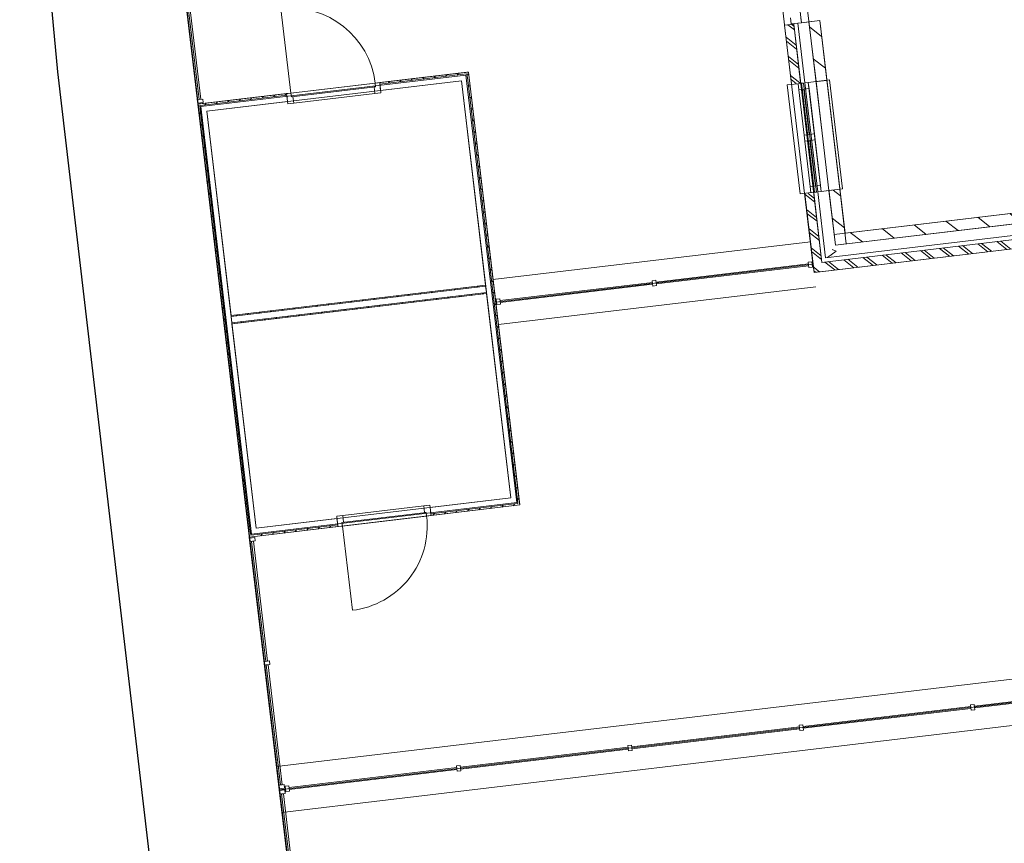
# Model space of a CAD drawing. Header units: metres. Extents: x 136314.7 to 136393.7, y 453293.7 to 453383.2.
# Tile 58 of 95: x 136315.2 to 136326, y 453357.2 to 453366.2. Entities that reach past the tile are written whole.
import ezdxf

# ---------------------------------------------------------------- set-up
doc = ezdxf.new("R2010")
doc.units = ezdxf.units.M
doc.set_wipeout_variables(frame=1)
doc.linetypes.add('Wipeout_Contour', pattern=[1000, 0, -1000])
for name, color, linetype in [('-DR-nw-vh-kantverharding', 4, 'Continuous'), ('kavelgrens', 211, 'Continuous'), ('SIT_Situatie plgr_1_23 Vloeren', 7, 'Continuous'), ('SIT_Situatie plgr_1_New_21 Buitenwanden', 7, 'Continuous'), ('SIT_Situatie plgr_1_New_21 Buitenwanden Afdek-arcering', 7, 'Continuous'), ('SIT_Situatie plgr_1_New_21 Buitenwanden Deuren', 7, 'Continuous'), ('SIT_Situatie plgr_1_New_21 Buitenwanden Doorsnede-arcering', 7, 'Continuous'), ('SIT_Situatie plgr_1_New_21 Buitenwanden Laagscheidingslijnen', 7, 'Continuous'), ('SIT_Situatie plgr_1_New_21 Buitenwanden Ramen', 7, 'Continuous'), ('SIT_Situatie plgr_1_New_22 C Binnenwanden', 7, 'Continuous'), ('SIT_Situatie plgr_1_New_22 C Binnenwanden Doorsnede-arcering', 7, 'Continuous'), ('SIT_Situatie plgr_1_New_22 NC Binnenwanden', 7, 'Continuous'), ('SIT_Situatie plgr_1_New_22 NC Binnenwanden Afdek-arcering', 7, 'Continuous'), ('SIT_Situatie plgr_1_New_22 NC Binnenwanden Doorsnede-arcering', 7, 'Continuous'), ('SIT_Situatie plgr_1_New_23 Vloeren', 7, 'Continuous'), ('SIT_Situatie plgr_1_New_27 Daken', 7, 'Continuous'), ('SIT_Situatie plgr_1_New_31 Buitenwandopeningen', 7, 'Continuous'), ('SIT_Situatie plgr_1_New_31 Vensterbank', 7, 'Continuous'), ('SIT_Situatie plgr_1_New_43 Vloerafwerking', 7, 'Continuous'), ('SIT_Situatie plgr_1_New_90 Terrein perceel', 7, 'Continuous')]:
    doc.layers.add(name, color=color, linetype=linetype)
pattern_1 = [(141.7747708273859, (10009.07149272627, -8639.587878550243), (92.81315601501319, 117.8376767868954), []), (141.7747708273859, (9990.508861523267, -8663.155413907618), (92.81315601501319, 117.8376767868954), [])]
pattern_2 = [(141.7747708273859, (10009.07149272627, -8639.587878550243), (154.6885933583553, 196.396127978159), [])]
pattern_3 = [(51.77477082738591, (10009.07149272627, -8639.587878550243), (-70.70260607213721, 55.68789360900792), [])]
pattern_4 = [(231.7747708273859, (10009.07149272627, -8639.587878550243), (-70.7026060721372, 55.68789360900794), [])]

# ---------------------------------------------------------------- blocks, each defined once
blk = doc.blocks.new('*X60')
at = {"layer": 'SIT_Situatie plgr_1_New_21 Buitenwanden Doorsnede-arcering', "color": 7, "linetype": 'Continuous', "lineweight": 0}
for p, q in [((135755.0319487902, -84240.67231941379), (135849.667003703, -84169.94122364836)), ((135805.9891668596, -84151.19810878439), (135849.667003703, -84169.94122364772))]:
    blk.add_line(p, q, dxfattribs=at)
blk = doc.blocks.new('Woonblock 3 Jutfasehof')
at = {"layer": 'SIT_Situatie plgr_1_New_21 Buitenwanden Doorsnede-arcering', "linetype": 'Continuous', "lineweight": 0}
h = blk.add_hatch(dxfattribs=at)
h.set_pattern_fill('310_NAALDHOUT__01__0001', color=252, style=0, pattern_type=2)
h.set_pattern_definition(pattern_4)
h.paths.add_polyline_path([(-23257.3902047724, 31296.93153995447), (-22299.12827895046, 31410.76942584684), (-22301.25167828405, 31428.64372769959), (-23259.51360410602, 31314.80584180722)])
h = blk.add_hatch(dxfattribs=at)
h.set_pattern_fill('310_NAALDHOUT__01__0001', color=252, style=0, pattern_type=2)
h.set_pattern_definition([(141.7747708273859, (10009.07149272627, -8639.587878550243), (55.68789360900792, 70.70260607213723), [])])
h.paths.add_polyline_path([(-22299.12827732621, 31410.7694121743), (-21737.13481264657, 26680.03380915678), (-21719.26049676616, 26682.15721015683), (-22281.25396144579, 31412.89281317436)])
h = blk.add_hatch(dxfattribs=at)
h.set_pattern_fill('310_NAALDHOUT__01__0001', color=252, style=0, pattern_type=2)
h.set_pattern_definition(pattern_4)
h.paths.add_polyline_path([(-24284.17036810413, 31174.95394706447), (-24286.29376743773, 31192.82824891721), (-25244.55569325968, 31078.99036302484), (-25242.43229392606, 31061.11606117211)])
h = blk.add_hatch(dxfattribs=at)
h.set_pattern_fill('310_NAALDHOUT__01__0001', color=252, style=0, pattern_type=2)
h.set_pattern_definition([(321.7747708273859, (10009.07149272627, -8639.587878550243), (55.68789360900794, 70.7026060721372), [])])
h.paths.add_polyline_path([(-24680.43882762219, 26330.38044448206), (-25242.43229230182, 31061.11604749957), (-25260.30660818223, 31058.99264649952), (-24698.31314350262, 26328.25704348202)])
h = blk.add_hatch(dxfattribs=at)
h.set_pattern_fill('310_NAALDHOUT__01__0001', color=252, style=0, pattern_type=2)
h.set_pattern_definition(pattern_4)
h.paths.add_polyline_path([(-22094.0622601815, 29082.70478063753), (-24896.35778321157, 28749.80269051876), (-24895.06014926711, 28738.87949748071), (-22092.76462623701, 29071.7815875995)])
h = blk.add_hatch(dxfattribs=at)
h.set_pattern_fill('310_NAALDHOUT__01__0001', color=252, style=0, pattern_type=2)
h.set_pattern_definition(pattern_4)
h.paths.add_polyline_path([(-24885.5048447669, 28658.44507601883), (-22083.20932173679, 28991.34716613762), (-22084.50695568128, 29002.27035917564), (-24886.80247871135, 28669.36826905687)])
h = blk.add_hatch(dxfattribs=at)
h.set_pattern_fill('310_NAALDHOUT__01__0001', color=252, style=0, pattern_type=2)
h.set_pattern_definition(pattern_3)
h.paths.add_polyline_path([(-21735.01141164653, 26662.15949327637), (-21737.13481098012, 26680.03379512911), (-22695.3967368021, 26566.19590923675), (-22693.27333746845, 26548.321607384)])
h = blk.add_hatch(dxfattribs=at)
h.set_pattern_fill('310_NAALDHOUT__01__0001', color=252, style=0, pattern_type=2)
h.set_pattern_definition(pattern_3)
h.paths.add_polyline_path([(-23720.0535008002, 26426.344014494), (-23722.1769001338, 26444.21831634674), (-24680.43882595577, 26330.38043045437), (-24678.31542662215, 26312.50612860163)])
at = {"layer": 'SIT_Situatie plgr_1_New_21 Buitenwanden', "color": 252, "linetype": 'Continuous', "lineweight": 0}
for p, q in [((-23259.51361302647, 31314.80584110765), (-23257.39021202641, 31296.93152522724)), ((-23257.39021202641, 31296.93152522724), (-23249.13254147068, 31227.42029680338)), ((-24286.29375860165, 31192.82825032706), (-24284.17035760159, 31174.95393444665)), ((-24284.17035760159, 31174.95393444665), (-24275.91268704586, 31105.44270602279)), ((-22695.39674734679, 26566.19592220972), (-22703.65441790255, 26635.70715063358)), ((-23722.17689292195, 26444.21833142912), (-23730.4345634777, 26513.72955985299)), ((-22693.27334634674, 26548.32160632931), (-22695.39674734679, 26566.19592220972)), ((-23720.05349192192, 26426.3440155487), (-23722.17689292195, 26444.21833142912))]:
    blk.add_line(p, q, dxfattribs=at)
at = {"layer": 'SIT_Situatie plgr_1_New_21 Buitenwanden', "color": 252, "linetype": 'Continuous', "lineweight": 0, "flags": 128}
for points in [[(-22301.25167832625, 31428.64372805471), (-23259.51362190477, 31314.80584005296)], [(-22283.37736244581, 31430.76712905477), (-22301.25167832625, 31428.64372805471)], [(-21719.26049676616, 26682.15721015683), (-22283.37736244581, 31430.76712905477)], [(-23249.13255224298, 31227.42029552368), (-22360.3818351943, 31333.0005131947)], [(-22360.3818351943, 31333.0005131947), (-21814.90371162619, 26741.2873670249)], [(-24286.29374972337, 31192.82825138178), (-25244.55569330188, 31078.99036338)], [(-25262.4300091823, 31076.86696237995), (-25244.55569330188, 31078.99036338)], [(-25262.4300091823, 31076.86696237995), (-24698.31314350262, 26328.25704348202)], [(-25164.66339332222, 30999.86248963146), (-24275.91267627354, 31105.4427073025)], [(-24619.18526975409, 26408.14934346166), (-25164.66339332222, 30999.86248963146)], [(-22094.0622601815, 29082.70478063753), (-24896.35778321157, 28749.80269051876)], [(-22094.0622601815, 29082.70478063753), (-22092.76462623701, 29071.7815875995)], [(-22092.76462623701, 29071.7815875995), (-22084.50695568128, 29002.27035917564)], [(-24885.5048447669, 28658.44507601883), (-22083.20932173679, 28991.34716613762)], [(-22084.50695568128, 29002.27035917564), (-22083.20932173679, 28991.34716613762)], [(-24896.35778321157, 28749.80269051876), (-24895.06014926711, 28738.87949748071)], [(-24895.06014926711, 28738.87949748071), (-24886.80247871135, 28669.36826905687)], [(-24886.80247871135, 28669.36826905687), (-24885.5048447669, 28658.44507601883)], [(-21814.90371162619, 26741.2873670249), (-22703.65442867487, 26635.70714935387)], [(-21717.13709576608, 26664.28289427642), (-21719.26049676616, 26682.15721015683)], [(-22693.27335522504, 26548.3216052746), (-21717.13709576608, 26664.28289427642)], [(-23730.43455270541, 26513.72956113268), (-24619.18526975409, 26408.14934346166)], [(-24696.18974250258, 26310.38272760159), (-23720.05348304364, 26426.34401660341)], [(-24696.18974250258, 26310.38272760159), (-24698.31314350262, 26328.25704348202)]]:
    blk.add_lwpolyline(points, dxfattribs=at)
at = {"layer": 'SIT_Situatie plgr_1_New_21 Buitenwanden Deuren', "color": 252, "linetype": 'Continuous', "lineweight": 0}
for p, q in [((-24236.64288115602, 31198.72658643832), (-24346.82379971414, 32126.20497712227)), ((-23309.1644904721, 31308.9075049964), (-24236.64288115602, 31198.72658643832)), ((-23309.1644904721, 31308.9075049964), (-24236.64288115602, 31198.72658643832)), ((-24231.92421226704, 31159.00588448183), (-23304.4458215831, 31269.18680303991)), ((-23321.3271199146, 31267.1813687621), (-23304.4458215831, 31269.18680303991)), ((-23312.59758246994, 31193.69807014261), (-23321.3271199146, 31267.1813687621)), ((-23309.1644904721, 31308.9075049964), (-23259.51361302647, 31314.80584110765)), ((-23304.4458215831, 31269.18680303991), (-23309.1644904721, 31308.9075049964)), ((-23304.4458215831, 31269.18680303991), (-23309.1644904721, 31308.9075049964)), ((-23259.51361302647, 31314.80584110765), (-23246.06540669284, 31201.60184053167)), ((-23259.51361302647, 31314.80584110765), (-23257.39021202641, 31296.93152522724)), ((-23259.51361302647, 31314.80584110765), (-23257.39021202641, 31296.93152522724)), ((-23257.39021202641, 31296.93152522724), (-23249.13254147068, 31227.42029680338)), ((-23257.39021202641, 31296.93152522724), (-23249.13254147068, 31227.42029680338)), ((-24286.29375860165, 31192.82825032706), (-24236.64288115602, 31198.72658643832)), ((-24272.84555226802, 31079.62424975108), (-24286.29375860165, 31192.82825032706)), ((-24286.29375860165, 31192.82825032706), (-24284.17035760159, 31174.95393444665)), ((-24286.29375860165, 31192.82825032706), (-24284.17035760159, 31174.95393444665)), ((-24284.17035760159, 31174.95393444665), (-24275.91268704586, 31105.44270602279)), ((-24284.17035760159, 31174.95393444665), (-24275.91268704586, 31105.44270602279)), ((-24236.64288115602, 31198.72658643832), (-24231.92421226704, 31159.00588448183)), ((-24236.64288115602, 31198.72658643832), (-24231.92421226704, 31159.00588448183)), ((-24231.92421226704, 31159.00588448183), (-24215.04291393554, 31161.01131875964)), ((-24215.04291393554, 31161.01131875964), (-24206.31337649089, 31087.52802014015)), ((-24206.31337649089, 31087.52802014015), (-23312.59758246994, 31193.69807014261)), ((-23246.06540669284, 31201.60184053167), (-23312.59758246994, 31193.69807014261)), ((-24206.31337649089, 31087.52802014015), (-24272.84555226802, 31079.62424975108)), ((-23675.12128336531, 26471.96305361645), (-22747.64289268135, 26582.14397217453)), ((-23666.96952247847, 26547.45178651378), (-22773.25372845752, 26653.62183651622)), ((-22706.72155268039, 26661.5256069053), (-22773.25372845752, 26653.62183651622)), ((-22773.25372845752, 26653.62183651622), (-22764.52419101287, 26580.13853789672)), ((-22764.52419101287, 26580.13853789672), (-22747.64289268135, 26582.14397217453)), ((-22747.64289268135, 26582.14397217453), (-22742.92422379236, 26542.42327021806)), ((-22747.64289268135, 26582.14397217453), (-22742.92422379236, 26542.42327021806)), ((-22693.27334634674, 26548.32160632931), (-22706.72155268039, 26661.5256069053)), ((-22695.39674734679, 26566.19592220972), (-22703.65441790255, 26635.70715063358)), ((-22695.39674734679, 26566.19592220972), (-22703.65441790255, 26635.70715063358)), ((-23666.96952247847, 26547.45178651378), (-23733.50169825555, 26539.5480161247)), ((-23733.50169825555, 26539.5480161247), (-23720.05349192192, 26426.3440155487)), ((-23722.17689292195, 26444.21833142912), (-23730.4345634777, 26513.72955985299)), ((-23722.17689292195, 26444.21833142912), (-23730.4345634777, 26513.72955985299)), ((-23675.12128336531, 26471.96305361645), (-23658.23998503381, 26473.96848789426)), ((-23670.40261447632, 26432.24235165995), (-23675.12128336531, 26471.96305361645)), ((-23670.40261447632, 26432.24235165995), (-23675.12128336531, 26471.96305361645)), ((-22742.92422379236, 26542.42327021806), (-23670.40261447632, 26432.24235165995)), ((-22742.92422379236, 26542.42327021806), (-23670.40261447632, 26432.24235165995)), ((-23658.23998503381, 26473.96848789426), (-23666.96952247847, 26547.45178651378)), ((-22742.92422379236, 26542.42327021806), (-22693.27334634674, 26548.32160632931)), ((-22693.27334634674, 26548.32160632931), (-22695.39674734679, 26566.19592220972)), ((-22693.27334634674, 26548.32160632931), (-22695.39674734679, 26566.19592220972)), ((-23720.05349192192, 26426.3440155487), (-23722.17689292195, 26444.21833142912)), ((-23720.05349192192, 26426.3440155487), (-23722.17689292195, 26444.21833142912)), ((-23720.05349192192, 26426.3440155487), (-23670.40261447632, 26432.24235165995)), ((-23670.40261447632, 26432.24235165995), (-23560.22169591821, 25504.76396097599))]:
    blk.add_line(p, q, dxfattribs=at)
for centre, start, end in [((-24236.64288115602, 31198.72658643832), 6.77477082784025, 96.7747708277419), ((-23670.40261447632, 26432.24235165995), 276.7747708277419, 6.77477082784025)]:
    blk.add_arc(centre, 933.9999999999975, start, end, dxfattribs=at)
at = {"layer": 'SIT_Situatie plgr_1_New_21 Buitenwanden Laagscheidingslijnen', "color": 252, "linetype": 'Continuous', "lineweight": 0}
for p, q in [((-22368.63950695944, 31402.51175179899), (-23257.39022400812, 31296.93153412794)), ((-22299.12827732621, 31410.7694121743), (-22368.63950575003, 31402.51174161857)), ((-22299.12827732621, 31410.7694121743), (-22368.63950575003, 31402.51174161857)), ((-22290.87060677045, 31341.25818375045), (-22299.12827732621, 31410.7694121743)), ((-21745.3924832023, 26749.54503758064), (-22290.87060677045, 31341.25818375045)), ((-24284.17034803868, 31174.95394590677), (-25172.92106508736, 31069.37372823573)), ((-25172.92106387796, 31069.37371805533), (-25242.43229230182, 31061.11604749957)), ((-25172.92106387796, 31069.37371805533), (-25242.43229230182, 31061.11604749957)), ((-25242.43229230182, 31061.11604749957), (-25234.17462174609, 30991.60481907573)), ((-25234.17462174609, 30991.60481907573), (-24688.69649817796, 26399.89167290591)), ((-22092.76462623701, 29071.7815875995), (-24895.06014926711, 28738.87949748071)), ((-24886.80247871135, 28669.36826905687), (-22084.50695568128, 29002.27035917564)), ((-21806.6460410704, 26671.77613860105), (-21737.13481264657, 26680.03380915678)), ((-21737.13481264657, 26680.03380915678), (-21745.3924832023, 26749.54503758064)), ((-21737.13481264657, 26680.03380915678), (-21745.3924832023, 26749.54503758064)), ((-22695.39675658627, 26566.19590802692), (-21806.64603953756, 26671.77612569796)), ((-24688.69649817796, 26399.89167290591), (-24680.43882762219, 26330.38044448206)), ((-24688.69649817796, 26399.89167290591), (-24680.43882762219, 26330.38044448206)), ((-24610.92759766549, 26338.6381021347), (-23722.17688061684, 26444.21831980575)), ((-24680.43882762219, 26330.38044448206), (-24610.92759919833, 26338.6381150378))]:
    blk.add_line(p, q, dxfattribs=at)
at = {"layer": 'SIT_Situatie plgr_1_New_23 Vloeren', "color": 252, "linetype": 'Continuous', "lineweight": 0, "flags": 128}
for points in [[(-5867.26164323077, 30994.28342420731), (-6532.613171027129, 36594.89134021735), (-12689.30219864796, 35863.50001169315), (-12925.23564309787, 37849.53510951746), (-19141.52173238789, 37111.06387588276), (-18240.27038668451, 29524.40641183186)], [(-25229.10048104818, 31050.61543757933), (-22309.62888724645, 31397.43760092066), (-21750.46662390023, 26690.53441907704), (-24669.93821770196, 26343.71225573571)]]:
    blk.add_lwpolyline(points, close=True, dxfattribs=at)
at = {"layer": 'SIT_Situatie plgr_1_New_27 Daken', "color": 252, "linetype": 'Continuous', "lineweight": 0, "flags": 128}
for points in [[(-25164.66339332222, 30999.86248963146), (-22360.3818351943, 31333.0005131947), (-22093.0692426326, 29082.82274735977), (-24897.3508007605, 28749.68472379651)], [(-24619.18526975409, 26408.14934346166), (-21814.90371162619, 26741.28736702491), (-22082.2163041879, 28991.46513285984), (-24886.49786231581, 28658.32710929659)]]:
    blk.add_lwpolyline(points, close=True, dxfattribs=at)
at = {"layer": 'SIT_Situatie plgr_1_New_90 Terrein perceel', "color": 252, "linetype": 'Continuous', "lineweight": 0}
for p, q in [((-21953.07053846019, 28650.31796395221), (-18457.64859528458, 29065.56083531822)), ((-14843.28307375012, 24919.23520308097), (-24396.11201172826, 23784.39535188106)), ((-24336.22166039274, 23280.25172250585), (-14783.39272241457, 24415.09157370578))]:
    blk.add_line(p, q, dxfattribs=at)
at = {"layer": 'SIT_Situatie plgr_1_New_90 Terrein perceel', "color": 252, "linetype": 'Continuous', "lineweight": 0, "flags": 128}
for points in [[(-18487.14039042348, 29313.81623088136), (-18612.88099518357, 30372.26863370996), (-19441.49117299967, 37347.32819407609), (-24849.46483814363, 36704.88141369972), (-24608.11390882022, 34673.24707251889), (-25674.61526726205, 34546.55050496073), (-25262.4300091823, 31076.86696237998), (-22283.37758729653, 31430.7690217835), (-21982.56034538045, 28898.57549993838)], [(-14813.05409789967, 24664.77338652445), (-15398.16903175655, 29590.14086696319), (-18476.52383780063, 29224.44398002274), (-18487.14078936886, 29313.81510964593)], [(-18487.14078936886, 29313.81510964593), (-21982.56221006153, 28898.57228916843)], [(-21982.56221006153, 28898.57228916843), (-21717.13709576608, 26664.28289427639), (-24696.18974250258, 26310.38272760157)], [(-24696.18974250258, 26310.38272760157), (-24365.88291182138, 23529.93351950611)], [(-24365.88291182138, 23529.93351950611), (-14813.05409789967, 24664.77338652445)], [(-24365.88291529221, 23529.93354872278), (-24035.57609772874, 20749.4844510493), (-21056.5234773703, 21103.38467846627), (-20773.40331100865, 18720.14254375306)]]:
    blk.add_lwpolyline(points, dxfattribs=at)
for points in [[(-25248.46799431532, 31128.87717427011), (-25228.60764333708, 31131.23650871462), (-25426.44259989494, 32796.56703536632), (-25446.30295087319, 32794.2077009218)], [(-25263.60967640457, 31086.79713786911), (-25204.02862346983, 31093.8751412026), (-25208.74729235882, 31133.59584315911), (-25268.32834529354, 31126.5178398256)], [(-21934.09099986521, 28914.40080099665), (-21931.73166542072, 28894.54045001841), (-20253.5319229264, 29093.90422065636), (-20255.89125737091, 29113.76457163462)], [(-20258.25059412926, 29133.62494209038), (-20251.17259079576, 29074.04388915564), (-20211.45188883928, 29078.76255804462), (-20218.52989217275, 29138.34361097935)], [(-21976.17103623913, 28929.54248285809), (-21969.09303290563, 28869.96142992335), (-21929.37233094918, 28874.68009881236), (-21936.45033428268, 28934.26115174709)], [(-24690.29140639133, 26260.73185015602), (-24630.7103534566, 26267.80985348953), (-24635.42902234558, 26307.53055544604), (-24695.01007528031, 26300.45255211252)], [(-24513.535312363, 24942.37782357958), (-24493.67496138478, 24944.73715802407), (-24650.57070443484, 26265.45051904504), (-24670.43105541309, 26263.09118460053)], [(-24528.67699445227, 24900.29778717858), (-24469.09594151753, 24907.37579051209), (-24473.81461040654, 24947.09649246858), (-24533.39566334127, 24940.01848913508)], [(-24351.92090042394, 23581.94376060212), (-24332.06054944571, 23584.30309504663), (-24488.95629249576, 24905.01645606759), (-24508.81664347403, 24902.65712162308)], [(-16710.89724568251, 24449.38716044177), (-16708.53791123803, 24429.52680946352), (-14861.52526147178, 24648.94491384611), (-14863.88459591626, 24668.80526482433)], [(-18597.63059729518, 24225.25038624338), (-18595.27126285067, 24205.39003526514), (-16748.25861308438, 24424.80813964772), (-16750.61794752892, 24444.66849062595)], [(-16752.97728208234, 24464.52884252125), (-16745.89927874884, 24404.94778958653), (-16706.17857679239, 24409.66645847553), (-16713.25658012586, 24469.24751141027)], [(-20484.36394890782, 24001.11361204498), (-20482.00461446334, 23981.25326106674), (-18634.99196469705, 24200.67136544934), (-18637.35129914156, 24220.53171642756)], [(-18639.71063369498, 24240.39206832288), (-18632.63263036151, 24180.81101538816), (-18592.911928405, 24185.52968427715), (-18599.9899317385, 24245.11073721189)], [(-22371.09730052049, 23776.97683784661), (-22368.73796607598, 23757.11648686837), (-20521.72531630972, 23976.53459125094), (-20524.0846507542, 23996.39494222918)], [(-20526.44398530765, 24016.25529412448), (-20519.36598197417, 23956.67424118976), (-20479.64528001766, 23961.39291007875), (-20486.72328335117, 24020.97396301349)], [(-24257.83065213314, 23552.84006364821), (-24255.47131768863, 23532.97971266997), (-22408.45866792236, 23752.39781705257), (-22410.81800236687, 23772.25816803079)], [(-22413.17733692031, 23792.11851992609), (-22406.09933358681, 23732.53746699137), (-22366.37863163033, 23737.25613588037), (-22373.4566349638, 23796.8371888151)], [(-24367.06258251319, 23539.86372420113), (-24307.48152957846, 23546.94172753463), (-24312.20019846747, 23586.66242949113), (-24371.78125140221, 23579.58442615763)], [(-24299.91068853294, 23567.98174572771), (-24292.83268519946, 23508.40069279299), (-24253.11198324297, 23513.11936168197), (-24260.18998657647, 23572.7004146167)], [(-24305.12219511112, 23527.08137661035), (-24364.70324804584, 23520.00337327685), (-24359.98457915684, 23480.28267132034), (-24300.4035262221, 23487.36067465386)], [(-24320.26387718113, 23485.00134021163), (-24340.12422815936, 23482.64200576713), (-24183.2284851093, 22161.92864474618), (-24163.36813413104, 22164.28797919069)]]:
    blk.add_lwpolyline(points, close=True, dxfattribs=at)
at = {"color": 252, "linetype": 'Wipeout_Contour', "lineweight": 0, "ltscale": 479138.8023729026}
blk.add_wipeout([(-18488.32045834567, 29323.74581807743), (-18476.523786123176, 29224.444063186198), (-18389.01870345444, 29335.54249029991)], dxfattribs=at).dxf.layer = 'SIT_Situatie plgr_1_New_21 Buitenwanden Afdek-arcering'
at = {"color": 252, "linetype": 'Wipeout_Contour', "lineweight": 0, "ltscale": 479279.1242945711}
blk.add_wipeout([(-18389.018703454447, 29335.542490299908), (-18476.523786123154, 29224.44406318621), (-18377.22203123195, 29236.24073540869)], dxfattribs=at).dxf.layer = 'SIT_Situatie plgr_1_New_21 Buitenwanden Afdek-arcering'
at = {"layer": 'SIT_Situatie plgr_1_New_21 Buitenwanden', "color": 252, "linetype": 'Continuous', "lineweight": 0, "flags": 128}
blk.add_lwpolyline([(-18476.52378612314, 29224.44406318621), (-18488.32045834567, 29323.74581807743)], dxfattribs=at)
at = {"color": 252, "linetype": 'Wipeout_Contour', "lineweight": 0, "ltscale": 643809.7656434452}
blk.add_wipeout([(-18377.222031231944, 29236.240735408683), (-15398.169384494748, 29590.140902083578), (-15409.966056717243, 29689.442656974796), (-18389.01870345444, 29335.5424902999)], dxfattribs=at).dxf.layer = 'SIT_Situatie plgr_1_New_21 Buitenwanden Afdek-arcering'
at = {"layer": 'SIT_Situatie plgr_1_New_21 Buitenwanden', "color": 252, "linetype": 'Continuous', "lineweight": 0, "flags": 128}
for points in [[(-15038.77125358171, 29904.73482294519), (-18240.25983127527, 29524.4101104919)], [(-18225.63195771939, 29401.27593442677), (-15024.14338002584, 29781.60064688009)], [(-15409.96605671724, 29689.4426569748), (-18389.01870345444, 29335.54249029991)], [(-18476.52378612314, 29224.44406318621), (-15398.16938449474, 29590.14090208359)], [(-18476.52378612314, 29224.44406318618), (-18377.22203123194, 29236.24073540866)]]:
    blk.add_lwpolyline(points, dxfattribs=at)
at = {"layer": 'SIT_Situatie plgr_1_New_22 C Binnenwanden', "color": 252, "linetype": 'Continuous', "lineweight": 0, "flags": 128}
blk.add_lwpolyline([(-18254.41402449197, 29643.52631368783), (-18240.25758712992, 29524.3642589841)], dxfattribs=at)
at = {"layer": 'SIT_Situatie plgr_1_New_22 NC Binnenwanden', "color": 252, "linetype": 'Continuous', "lineweight": 0, "flags": 128}
blk.add_lwpolyline([(-18240.25983127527, 29524.4101104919), (-18121.09772540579, 29538.56611715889)], dxfattribs=at)
at = {"layer": 'SIT_Situatie plgr_1_23 Vloeren', "color": 252, "linetype": 'Continuous', "lineweight": 0}
blk.add_blockref('*X60', (-154082.2676605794, 113629.878112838), dxfattribs=at)
at = {"color": 252, "linetype": 'Wipeout_Contour', "lineweight": 0, "ltscale": 635550.6645903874}
blk.add_wipeout([(-18389.018703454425, 29335.54249029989), (-18700.450850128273, 31957.108819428), (-18799.752605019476, 31945.312147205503), (-18488.320458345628, 29323.74581807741)], dxfattribs=at).dxf.layer = 'SIT_Situatie plgr_1_New_21 Buitenwanden Afdek-arcering'
at = {"layer": 'SIT_Situatie plgr_1_New_21 Buitenwanden Doorsnede-arcering', "linetype": 'Continuous', "lineweight": 0}
h = blk.add_hatch(dxfattribs=at)
h.set_pattern_fill('145_BAKSTEEN_0001', color=252, style=0, pattern_type=2)
h.set_pattern_definition(pattern_1)
h.paths.add_polyline_path([(-18799.75260501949, 31945.31214720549), (-18723.07423557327, 31299.85074041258), (-18623.77248068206, 31311.64741263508), (-18700.45085012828, 31957.10881942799)])
h = blk.add_hatch(dxfattribs=at)
h.set_pattern_fill('145_BAKSTEEN_0001', color=252, style=0, pattern_type=2)
h.set_pattern_definition(pattern_1)
h.paths.add_polyline_path([(-18377.22203123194, 29236.24073540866), (-15398.16938449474, 29590.14090208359), (-15409.96605671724, 29689.4426569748), (-18389.01870345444, 29335.54249029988)])
h = blk.add_hatch(dxfattribs=at)
h.set_pattern_fill('145_BAKSTEEN_0001', color=252, style=0, pattern_type=2)
h.set_pattern_definition(pattern_1)
h.paths.add_polyline_path([(-18488.32045834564, 29323.7458180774), (-18476.52378612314, 29224.44406318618), (-18389.01870345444, 29335.54249029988)])
h = blk.add_hatch(dxfattribs=at)
h.set_pattern_fill('145_BAKSTEEN_0001', color=252, style=0, pattern_type=2)
h.set_pattern_definition(pattern_1)
h.paths.add_polyline_path([(-18389.01870345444, 29335.54249029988), (-18476.52378612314, 29224.44406318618), (-18377.22203123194, 29236.24073540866)])
at = {"layer": 'SIT_Situatie plgr_1_New_21 Buitenwanden', "color": 252, "linetype": 'Continuous', "lineweight": 0}
for p, q in [((-18655.47958034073, 31968.49342517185), (-18615.75887838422, 31973.21209406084)), ((-18615.75887838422, 31973.21209406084), (-18532.34540427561, 31983.12129872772)), ((-18577.38561022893, 31311.11580780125), (-18539.65094337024, 31315.5985432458))]:
    blk.add_line(p, q, dxfattribs=at)
at = {"layer": 'SIT_Situatie plgr_1_New_21 Buitenwanden', "color": 252, "linetype": 'Continuous', "lineweight": 0, "flags": 128}
for points in [[(-18799.75260501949, 31945.31214720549), (-18700.45085012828, 31957.10881942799)], [(-18799.75260501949, 31945.31214720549), (-18488.32045834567, 29323.74581807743)], [(-18799.75260501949, 31945.31214720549), (-18723.07423557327, 31299.85074041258)], [(-18389.01870345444, 29335.54249029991), (-18700.45085012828, 31957.10881942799)], [(-18623.77248068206, 31311.64741263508), (-18700.45085012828, 31957.10881942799)], [(-18655.47957596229, 31968.49338831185), (-18577.38561468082, 31311.11584527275)], [(-15409.96605671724, 29689.4426569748), (-18389.01870345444, 29335.54249029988)], [(-18377.22203123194, 29236.24073540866), (-15398.16938449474, 29590.14090208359)], [(-18348.76613378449, 29386.64806087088), (-18225.63195771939, 29401.27593442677)]]:
    blk.add_lwpolyline(points, dxfattribs=at)
at = {"layer": 'SIT_Situatie plgr_1_New_21 Buitenwanden Deuren', "color": 252, "linetype": 'Continuous', "lineweight": 0}
for p, q in [((-18728.96287896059, 31959.76388772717), (-18736.86664934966, 32026.29606350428)), ((-18621.65721449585, 32022.86297150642), (-18615.75887838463, 31973.2120940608)), ((-18615.75887838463, 31973.2120940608), (-18728.96287896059, 31959.76388772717)), ((-18655.47958034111, 31968.49342517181), (-18615.75887838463, 31973.2120940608)), ((-18655.47958034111, 31968.49342517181), (-18615.75887838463, 31973.2120940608)), ((-18615.75887838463, 31973.2120940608), (-18532.34540427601, 31983.1212987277))]:
    blk.add_line(p, q, dxfattribs=at)
at = {"layer": 'SIT_Situatie plgr_1_New_21 Buitenwanden Ramen', "color": 252, "linetype": 'Continuous', "lineweight": 0}
for p, q in [((-18652.85494394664, 31302.15033691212), (-18644.95117355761, 31235.618161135)), ((-18644.95117355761, 31235.618161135), (-18531.74717298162, 31249.06636746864)), ((-18644.95117355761, 31235.618161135), (-18585.55492891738, 30735.63382525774)), ((-18528.95292862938, 30742.35792842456), (-18588.34917326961, 31242.34226430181)), ((-18577.38561022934, 31311.11580780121), (-18539.65094337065, 31315.59854324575)), ((-18577.38561022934, 31311.11580780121), (-18539.65094337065, 31315.59854324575)), ((-18531.74717298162, 31249.06636746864), (-18539.65094337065, 31315.59854324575)), ((-18585.55492891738, 30735.63382525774), (-18581.60304372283, 30702.36773736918)), ((-18581.60304372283, 30702.36773736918), (-18577.65115852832, 30669.10164948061)), ((-18577.65115852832, 30669.10164948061), (-18518.25491388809, 30169.11731360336)), ((-18518.25491388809, 30169.11731360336), (-18510.35114349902, 30102.58513782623))]:
    blk.add_line(p, q, dxfattribs=at)
at = {"layer": 'SIT_Situatie plgr_1_New_22 NC Binnenwanden', "color": 252, "linetype": 'Continuous', "lineweight": 0, "flags": 128}
blk.add_lwpolyline([(-18413.18329840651, 31997.27730539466), (-18532.34540427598, 31983.1212987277)], dxfattribs=at)
at = {"layer": 'SIT_Situatie plgr_1_New_31 Buitenwandopeningen', "color": 252, "linetype": 'Continuous', "lineweight": 0, "flags": 128}
for points in [[(-18617.96356280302, 31306.29530077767), (-18772.01731268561, 31287.99429900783)], [(-18772.01731268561, 31287.99429900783), (-18629.51351223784, 30088.42909992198)], [(-18613.13450485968, 31306.86897456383), (-18617.96356280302, 31306.29530077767)], [(-18593.27415388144, 31309.22830900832), (-18613.13450485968, 31306.86897456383)]]:
    blk.add_lwpolyline(points, dxfattribs=at)
at = {"layer": 'SIT_Situatie plgr_1_New_90 Terrein perceel', "color": 252, "linetype": 'Continuous', "lineweight": 0}
blk.add_line((-18516.63195483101, 29562.06960996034), (-22012.05389800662, 29146.82673859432), dxfattribs=at)
at = {"layer": 'SIT_Situatie plgr_1_New_90 Terrein perceel', "color": 252, "linetype": 'Continuous', "lineweight": 0, "flags": 128}
for points in [[(-20216.17055775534, 29118.48326022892), (-20213.81122331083, 29098.62290925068), (-18535.61148081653, 29297.98667988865), (-18537.97081526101, 29317.84703086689)], [(-18540.33015201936, 29337.70740132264), (-18533.25214868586, 29278.1263483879), (-18493.53144672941, 29282.84501727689), (-18500.60945006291, 29342.42607021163)]]:
    blk.add_lwpolyline(points, close=True, dxfattribs=at)
at = {"color": 252, "linetype": 'Wipeout_Contour', "lineweight": 0, "ltscale": 636271.3632231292}
blk.add_wipeout([(-18454.25143416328, 31325.743681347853), (-18311.747633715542, 30126.178482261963), (-18192.5855278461, 30140.33448892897), (-18335.089328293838, 31339.899688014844)], dxfattribs=at).dxf.layer = 'SIT_Situatie plgr_1_New_22 NC Binnenwanden Afdek-arcering'
at = {"layer": 'SIT_Situatie plgr_1_New_21 Buitenwanden Doorsnede-arcering', "linetype": 'Continuous', "lineweight": 0}
h = blk.add_hatch(dxfattribs=at)
h.set_pattern_fill('145_BAKSTEEN_0001', color=252, style=0, pattern_type=2)
h.set_pattern_definition(pattern_1)
h.paths.add_polyline_path([(-18389.01870345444, 29335.54249029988), (-18479.85307956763, 30100.16600296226), (-18579.15483445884, 30088.36933073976), (-18488.32045834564, 29323.7458180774)])
at = {"layer": 'SIT_Situatie plgr_1_New_22 C Binnenwanden Doorsnede-arcering', "linetype": 'Continuous', "lineweight": 0}
h = blk.add_hatch(dxfattribs=at)
h.set_pattern_fill('130_KALKZANDSTEEN_0001', color=252, style=0, pattern_type=2)
h.set_pattern_definition(pattern_2)
h.paths.add_polyline_path([(-5881.417088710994, 31113.43681949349), (-18254.41402449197, 29643.52631368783), (-18240.25758712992, 29524.3642589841), (-5867.2610820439, 30994.27471362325)])
at = {"layer": 'SIT_Situatie plgr_1_New_22 NC Binnenwanden Doorsnede-arcering', "linetype": 'Continuous', "lineweight": 0}
h = blk.add_hatch(dxfattribs=at)
h.set_pattern_fill('130_KALKZANDSTEEN_0001', color=252, style=0, pattern_type=2)
h.set_pattern_definition(pattern_2)
h.paths.add_polyline_path([(-18532.34540427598, 31983.1212987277), (-18454.25143416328, 31325.74368134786), (-18335.08932829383, 31339.8996880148), (-18413.18329840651, 31997.27730539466)])
h = blk.add_hatch(dxfattribs=at)
h.set_pattern_fill('130_KALKZANDSTEEN_0001', color=252, style=0, pattern_type=2)
h.set_pattern_definition(pattern_2)
h.paths.add_polyline_path([(-18311.74763371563, 30126.17848226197), (-18240.25983127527, 29524.4101104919), (-18121.09772540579, 29538.56611715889), (-18192.58552784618, 30140.33448892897)])
at = {"layer": 'kavelgrens'}
blk.add_lwpolyline([(0, 0), (-3737.185839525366, 31458.79697313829), (-4829.505151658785, 31329.0337089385), (-5409.901857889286, 36214.68009386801), (-6095.083552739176, 36133.28311126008), (-6108.060013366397, 36242.51479374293), (-6217.291795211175, 36229.53847194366), (-6367.10948507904, 37490.67047169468), (-6715.338494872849, 37650.70848082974), (-11752.99764239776, 37052.25387498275), (-11836.74895162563, 37757.25396175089), (-12688.97177803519, 38149.50191261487), (-24849.46451031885, 36704.87865414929), (-24608.11597609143, 34673.24682693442), (-25674.61529621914, 34546.55074871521), (-21070.41599351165, -4210.571768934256), (-15302.41196730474, -6727.506506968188), (-13042.90844311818, -1549.448102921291), (-9915.280163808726, -1177.897713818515), (-9902.303824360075, -1287.129644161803), (-6580.660142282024, -892.5309608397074), (-6593.636481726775, -783.2990304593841), (1.035165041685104e-06, -8.713686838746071e-06)], close=True, dxfattribs=at)
at = {"layer": 'SIT_Situatie plgr_1_New_21 Buitenwanden', "color": 252, "linetype": 'Continuous', "lineweight": 0}
for p, q in [((-18539.65094337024, 31315.5985432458), (-18454.2514341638, 31325.74368135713)), ((-18434.88180978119, 30111.55060871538), (-18397.14714292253, 30116.03334415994)), ((-18397.14714292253, 30116.03334415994), (-18311.74763371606, 30126.17848227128))]:
    blk.add_line(p, q, dxfattribs=at)
at = {"layer": 'SIT_Situatie plgr_1_New_21 Buitenwanden', "color": 252, "linetype": 'Continuous', "lineweight": 0, "flags": 128}
for points in [[(-18454.25143768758, 31325.74371101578), (-18532.34541026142, 31983.12134911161)], [(-18579.15483445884, 30088.36933073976), (-18476.52378612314, 29224.44406318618)], [(-18389.01870345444, 29335.54249029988), (-18479.85307956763, 30100.16600296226)], [(-18434.88181639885, 30111.55066441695), (-18348.76613378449, 29386.64806087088)], [(-18240.25983127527, 29524.4101104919), (-18311.74764005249, 30126.17853560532)]]:
    blk.add_lwpolyline(points, dxfattribs=at)
at = {"layer": 'SIT_Situatie plgr_1_New_21 Buitenwanden Ramen', "color": 252, "linetype": 'Continuous', "lineweight": 0}
for p, q in [((-18434.88180978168, 30111.55060871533), (-18577.38561022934, 31311.11580780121)), ((-18539.65094337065, 31315.59854324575), (-18454.25143416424, 31325.74368135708)), ((-18472.35092834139, 30749.08203159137), (-18531.74717298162, 31249.06636746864)), ((-18311.74763371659, 30126.17848227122), (-18454.25143416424, 31325.74368135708)), ((-18472.35092834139, 30749.08203159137), (-18585.55492891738, 30735.63382525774)), ((-18468.39904314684, 30715.81594370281), (-18472.35092834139, 30749.08203159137)), ((-18464.44715795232, 30682.54985581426), (-18468.39904314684, 30715.81594370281)), ((-18577.65115852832, 30669.10164948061), (-18464.44715795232, 30682.54985581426)), ((-18461.65291360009, 30175.84141677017), (-18521.04915824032, 30675.82575264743)), ((-18405.05091331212, 30182.56551993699), (-18464.44715795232, 30682.54985581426)), ((-18405.05091331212, 30182.56551993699), (-18518.25491388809, 30169.11731360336)), ((-18397.14714292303, 30116.03334415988), (-18405.05091331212, 30182.56551993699)), ((-18434.88180978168, 30111.55060871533), (-18397.14714292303, 30116.03334415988)), ((-18434.88180978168, 30111.55060871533), (-18397.14714292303, 30116.03334415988)), ((-18397.14714292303, 30116.03334415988), (-18311.74763371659, 30126.17848227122))]:
    blk.add_line(p, q, dxfattribs=at)
at = {"layer": 'SIT_Situatie plgr_1_New_22 C Binnenwanden', "color": 252, "linetype": 'Continuous', "lineweight": 0, "flags": 128}
for points in [[(-5881.417088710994, 31113.43681949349), (-18254.41402449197, 29643.52631368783)], [(-18240.25758712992, 29524.3642589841), (-5867.2610820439, 30994.27471362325)]]:
    blk.add_lwpolyline(points, dxfattribs=at)
at = {"layer": 'SIT_Situatie plgr_1_New_22 NC Binnenwanden', "color": 252, "linetype": 'Continuous', "lineweight": 0, "flags": 128}
for points in [[(-18335.08932829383, 31339.8996880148), (-18413.18329840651, 31997.27730539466)], [(-18532.34540427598, 31983.1212987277), (-18454.25143416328, 31325.74368134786)], [(-18454.25143416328, 31325.74368134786), (-18335.08932829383, 31339.89968801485)], [(-18454.25143416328, 31325.74368134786), (-18335.08932829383, 31339.8996880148)], [(-18192.58552784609, 30140.33448892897), (-18335.08932829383, 31339.89968801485)], [(-18454.25143416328, 31325.74368134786), (-18311.74763371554, 30126.17848226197)], [(-18311.74763371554, 30126.17848226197), (-18192.58552784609, 30140.33448892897)], [(-18192.58552784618, 30140.33448892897), (-18311.74763371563, 30126.17848226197)], [(-18311.74763371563, 30126.17848226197), (-18240.25983127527, 29524.4101104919)], [(-18121.09772540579, 29538.56611715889), (-18192.58552784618, 30140.33448892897)]]:
    blk.add_lwpolyline(points, dxfattribs=at)
at = {"layer": 'SIT_Situatie plgr_1_New_31 Buitenwandopeningen', "color": 252, "linetype": 'Continuous', "lineweight": 0, "flags": 128}
for points in [[(-18617.96356280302, 31306.29530077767), (-18475.45976235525, 30106.73010169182)], [(-18613.13450485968, 31306.86897456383), (-18470.63070441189, 30107.30377547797)], [(-18593.27415388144, 31309.22830900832), (-18450.77035343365, 30109.66310992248)], [(-18475.45976235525, 30106.73010169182), (-18629.51351223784, 30088.42909992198)], [(-18470.63070441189, 30107.30377547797), (-18475.45976235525, 30106.73010169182)], [(-18450.77035343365, 30109.66310992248), (-18470.63070441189, 30107.30377547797)]]:
    blk.add_lwpolyline(points, dxfattribs=at)
at = {"layer": 'SIT_Situatie plgr_1_New_31 Vensterbank', "color": 252, "linetype": 'Continuous', "lineweight": 0, "flags": 128}
for points in [[(-18305.29880182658, 31343.43868968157), (-18539.65094337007, 31315.59854323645)], [(-18305.29880182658, 31343.43868968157), (-18162.79500137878, 30143.8734905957)], [(-18539.65094337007, 31315.59854323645), (-18397.1471429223, 30116.03334415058)], [(-18162.79500137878, 30143.8734905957), (-18397.1471429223, 30116.03334415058)]]:
    blk.add_lwpolyline(points, dxfattribs=at)
at = {"layer": 'SIT_Situatie plgr_1_New_43 Vloerafwerking', "color": 252, "linetype": 'Continuous', "lineweight": 0, "flags": 128}
blk.add_lwpolyline([(-18413.18320583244, 31997.27739610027), (-18135.25373941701, 29657.72755944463), (-5980.71889767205, 31101.64024459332), (-6050.437375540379, 31688.51618189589), (-5865.736010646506, 31710.45800420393), (-6046.696954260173, 33233.74685454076), (-6231.39828982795, 33211.80503571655), (-6617.738998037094, 36463.93492349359), (-12794.30800222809, 35730.18192907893), (-13030.2414386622, 37716.21695942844), (-19008.20746310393, 37006.05724649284), (-18730.27780052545, 34666.50894934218), (-18932.85326597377, 34642.44375161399), (-18615.75867128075, 31973.21219837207)], close=True, dxfattribs=at)

msp = doc.modelspace()

# ---------------------------------------------------------------- linework, layer by layer
at = {"layer": '-DR-nw-vh-kantverharding', "flags": 128}
for points in [[(136319.8604164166, 453328.174071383), (136319.7187644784, 453330.252809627), (136315.57418192, 453365.6534731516), (136315.1549798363, 453370.1332982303), (136316.0990703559, 453370.2340768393)], [(136321.3119291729, 453330.0117962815), (136316.7077304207, 453368.7689141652)]]:
    msp.add_lwpolyline(points, dxfattribs=at)

# ---------------------------------------------------------------- next in the draw order: block references
at = {"layer": 'kavelgrens', "xscale": 0.001, "yscale": 0.001}
msp.add_blockref('Woonblock 3 Jutfasehof', (136342.3795627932, 453334.2220373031), dxfattribs=at)

doc.saveas('drawing.dxf')
